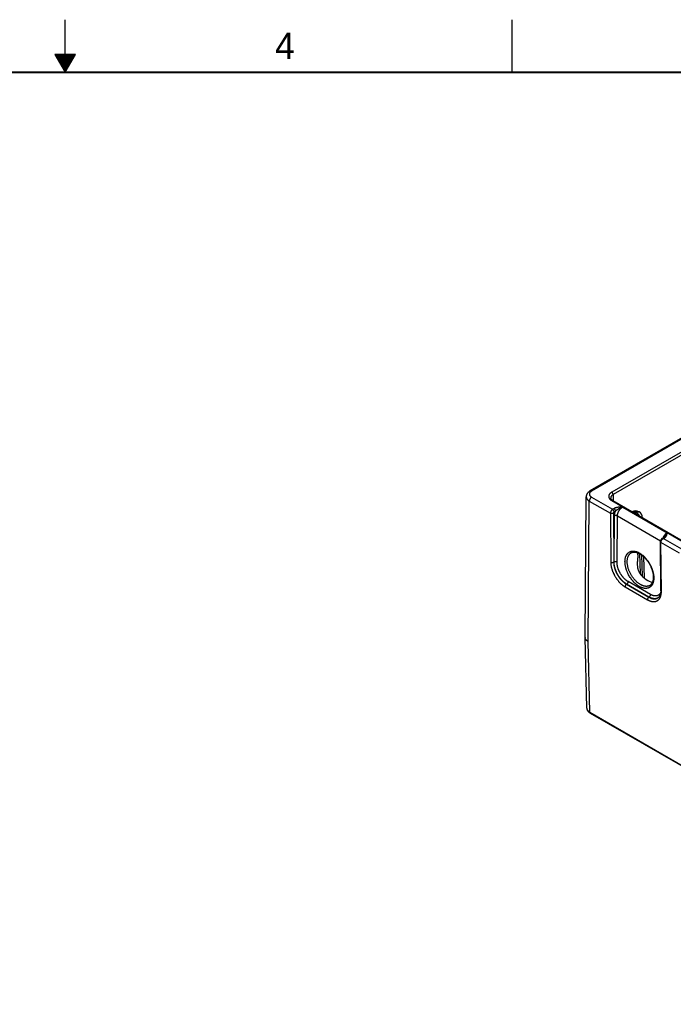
# Model space of a CAD drawing. Header units: inches. Extents: x 0 to 34, y 0 to 22.
# Tile 41 of 78: x 16.6 to 22.8, y 12.6 to 22. Entities that reach past the tile are written whole.
import ezdxf

# ---------------------------------------------------------------- set-up
doc = ezdxf.new("R2010")
doc.units = ezdxf.units.IN
doc.header["$LTSCALE"] = 1.87
doc.header["$MEASUREMENT"] = 0
doc.layers.get('0').update_dxf_attribs({"linetype": 'CONTINUOUS'})
doc.styles.add('TEXTSTYLE_2', font='txt')

msp = doc.modelspace()

# ---------------------------------------------------------------- linework, layer by layer
at = {"color": 2, "linetype": 'CONTINUOUS'}
for p, q in [((17, 21.5), (17, 22)), ((21.25, 22), (21.25, 21.5)), ((16.902, 21.6697), (17, 21.5)), ((17.098, 21.6697), (16.902, 21.6697)), ((16.9076, 21.66), (17.0924, 21.66)), ((16.9134, 21.65), (17.0866, 21.65)), ((16.9192, 21.64), (17.0808, 21.64)), ((17, 21.5), (17.098, 21.6697)), ((16.925, 21.63), (17.0751, 21.63)), ((16.9307, 21.62), (17.0693, 21.62)), ((16.9365, 21.61), (17.0635, 21.61)), ((16.9423, 21.6), (17.0578, 21.6)), ((16.9481, 21.59), (17.052, 21.59)), ((16.9538, 21.58), (17.0462, 21.58)), ((16.9596, 21.57), (17.0404, 21.57)), ((16.9654, 21.56), (17.0347, 21.56)), ((16.9712, 21.55), (17.0289, 21.55)), ((16.9769, 21.54), (17.0231, 21.54)), ((16.9827, 21.53), (17.0173, 21.53)), ((16.9885, 21.52), (17.0116, 21.52)), ((16.9942, 21.51), (17.0058, 21.51))]:
    msp.add_line(p, q, dxfattribs=at)
at = {"color": 7, "linetype": 'CONTINUOUS'}
for p, q in [((24.304, 18.8518), (21.9928, 17.5173)), ((24.319, 18.8503), (22.0078, 17.5159)), ((24.3369, 18.7395), (22.1997, 17.5055)), ((24.3503, 18.7165), (22.2132, 17.4825)), ((21.9471, 16.1257), (21.9573, 17.4632)), ((21.9764, 16.0844), (21.9866, 17.4217)), ((21.9866, 17.4217), (22.1871, 17.306)), ((22.0079, 17.4587), (22.2085, 17.3428)), ((22.1997, 17.4263), (24.795, 15.9279)), ((22.2093, 17.4273), (24.8045, 15.9288)), ((22.2132, 17.4825), (22.215, 17.424)), ((22.2227, 17.3508), (22.2085, 17.3428)), ((22.2366, 17.3261), (22.2224, 17.3182)), ((22.3043, 17.3642), (22.7267, 17.1203)), ((22.1871, 17.306), (22.1907, 16.8382)), ((22.2152, 17.306), (22.2188, 16.8382)), ((22.2223, 16.8403), (22.2257, 17.2799)), ((22.2503, 16.84), (22.2537, 17.2796)), ((22.2537, 17.2796), (22.6635, 17.043)), ((22.397, 17.3197), (22.3963, 17.3193)), ((22.427, 17.3167), (22.4138, 17.3091)), ((22.4178, 17.3069), (22.4309, 17.3145)), ((22.4309, 17.3145), (22.427, 17.3167)), ((22.4609, 17.3174), (22.457, 17.3197)), ((22.4909, 17.2673), (22.491, 17.2646)), ((22.6795, 17.0658), (22.6932, 17.074)), ((22.6897, 17.065), (22.7035, 17.0732)), ((22.8661, 16.9632), (22.6897, 17.065)), ((22.6663, 16.5684), (22.6628, 17.0361)), ((22.6721, 16.5603), (22.6686, 17.0279)), ((22.8447, 16.9263), (22.6686, 17.0279)), ((22.4636, 16.9219), (22.4693, 16.7313)), ((22.4834, 16.9093), (22.4895, 16.7074)), ((22.5022, 16.894), (22.5084, 16.6892)), ((22.2188, 16.8382), (22.2223, 16.8403)), ((22.3263, 16.6063), (22.539, 16.4834)), ((22.3402, 16.6307), (22.3415, 16.6315)), ((22.3402, 16.6307), (22.5528, 16.5079)), ((22.5542, 16.5088), (22.3415, 16.6315)), ((22.5681, 16.533), (22.3554, 16.6558)), ((22.5631, 16.6192), (22.5631, 16.6192)), ((22.5528, 16.5079), (22.5542, 16.5088)), ((22.6389, 16.5001), (22.6389, 16.5001)), ((21.9623, 15.452), (21.9471, 16.1247)), ((21.9916, 15.412), (21.9764, 16.0844)), ((21.9623, 15.452), (21.9623, 15.4519)), ((21.9916, 15.412), (26.79, 12.6415)), ((21.9947, 15.4053), (26.7931, 12.6348))]:
    msp.add_line(p, q, dxfattribs=at)
at = {"color": 7, "linetype": 'CONTINUOUS', "const_width": 0.02}
msp.add_lwpolyline([(33.5, 21.5), (0.5, 21.5)], dxfattribs=at)
at = {"color": 7, "linetype": 'CONTINUOUS'}
for points in [[(21.9928, 17.5173), (21.9898, 17.5155), (21.9867, 17.5134), (21.9837, 17.5113), (21.9808, 17.509), (21.9782, 17.5067), (21.9757, 17.5044), (21.9733, 17.5019), (21.9711, 17.4994), (21.9691, 17.4969), (21.9673, 17.4943), (21.9656, 17.4917), (21.9641, 17.4891), (21.9628, 17.4864), (21.9616, 17.4837), (21.9605, 17.481), (21.9596, 17.4783), (21.9589, 17.4755), (21.9583, 17.4728), (21.9578, 17.47), (21.9575, 17.4673), (21.9574, 17.4645), (21.9573, 17.4632)], [(22.2093, 17.4273), (22.2074, 17.4284), (22.2055, 17.4296), (22.2037, 17.4309), (22.202, 17.4321), (22.2004, 17.4334), (22.199, 17.4347), (22.1976, 17.436), (22.1964, 17.4372), (22.1953, 17.4385), (22.1943, 17.4398), (22.1935, 17.4411), (22.1927, 17.4424), (22.192, 17.4436), (22.1914, 17.4449), (22.191, 17.4462), (22.1907, 17.4475), (22.1904, 17.4488), (22.1904, 17.45)], [(22.6795, 17.0658), (22.6783, 17.065), (22.6769, 17.0641), (22.6756, 17.063), (22.6743, 17.0619), (22.673, 17.0607), (22.6719, 17.0594), (22.6707, 17.0581), (22.6697, 17.0567), (22.6687, 17.0553), (22.6678, 17.0538), (22.667, 17.0523), (22.6662, 17.0508), (22.6655, 17.0492), (22.6649, 17.0476), (22.6643, 17.046), (22.6638, 17.0443), (22.6634, 17.0426), (22.6631, 17.0409), (22.6629, 17.0392), (22.6628, 17.0375), (22.6628, 17.0361)], [(22.702, 17.0824), (22.7016, 17.0819), (22.7009, 17.0809), (22.7002, 17.0799), (22.6993, 17.0789), (22.6984, 17.078), (22.6974, 17.0771), (22.6964, 17.0762), (22.6953, 17.0754), (22.6942, 17.0746), (22.6932, 17.074)], [(22.3861, 16.9297), (22.3884, 16.9309), (22.3916, 16.9323), (22.3948, 16.9335), (22.3981, 16.9344), (22.4015, 16.9352), (22.405, 16.9358), (22.4085, 16.9362), (22.4121, 16.9363), (22.4157, 16.9363), (22.4194, 16.9361), (22.4232, 16.9357), (22.427, 16.9352), (22.4308, 16.9344), (22.4347, 16.9335), (22.4387, 16.9324), (22.4427, 16.9311), (22.4468, 16.9297), (22.4508, 16.928), (22.455, 16.9262), (22.4591, 16.9242), (22.4633, 16.922), (22.4674, 16.9198)], [(22.4674, 16.9198), (22.4715, 16.9173), (22.4759, 16.9145), (22.4802, 16.9116), (22.4846, 16.9085), (22.4889, 16.9052), (22.4932, 16.9017), (22.4975, 16.8981), (22.5018, 16.8943), (22.5061, 16.8904), (22.5103, 16.8863), (22.5145, 16.882), (22.5186, 16.8776), (22.5227, 16.8731), (22.5267, 16.8684), (22.5306, 16.8637), (22.5345, 16.8588), (22.5383, 16.8537), (22.542, 16.8486), (22.5456, 16.8434), (22.5491, 16.8381), (22.5525, 16.8327), (22.5558, 16.8272), (22.559, 16.8217), (22.5621, 16.8161), (22.5651, 16.8104), (22.568, 16.8047), (22.5707, 16.7989), (22.5733, 16.7932), (22.5758, 16.7873), (22.5781, 16.7815), (22.5803, 16.7757), (22.5824, 16.7698), (22.5843, 16.764), (22.586, 16.7582), (22.5877, 16.7524), (22.5892, 16.7467), (22.5905, 16.741), (22.5917, 16.7353), (22.5927, 16.7297), (22.5936, 16.7242), (22.5943, 16.7187), (22.5948, 16.7133), (22.5953, 16.708), (22.5955, 16.7028), (22.5956, 16.6976), (22.5956, 16.6926), (22.5954, 16.6877), (22.5951, 16.6829), (22.5946, 16.6782), (22.594, 16.6737), (22.5933, 16.6693), (22.5924, 16.665), (22.5913, 16.6609), (22.5902, 16.6569), (22.5889, 16.653), (22.5874, 16.6493), (22.5859, 16.6457), (22.5841, 16.6423), (22.5823, 16.639), (22.5803, 16.6359), (22.5782, 16.633), (22.5759, 16.6302), (22.5735, 16.6275), (22.5709, 16.625), (22.5682, 16.6228), (22.5654, 16.6207), (22.5631, 16.6192)], [(22.6663, 16.5684), (22.6662, 16.564), (22.6661, 16.5595), (22.6658, 16.5551), (22.6653, 16.5509), (22.6648, 16.5467), (22.6641, 16.5428), (22.6633, 16.5389), (22.6623, 16.5352), (22.6613, 16.5316), (22.6601, 16.5282), (22.6588, 16.5249), (22.6574, 16.5217), (22.6558, 16.5187), (22.6542, 16.5158), (22.6524, 16.5131), (22.6504, 16.5105), (22.6483, 16.508), (22.6461, 16.5057), (22.6437, 16.5036), (22.6411, 16.5016), (22.6389, 16.5001)], [(21.9623, 15.452), (21.9624, 15.4501), (21.9626, 15.4476), (21.963, 15.445), (21.9636, 15.4424), (21.9643, 15.4398), (21.9652, 15.4373), (21.9662, 15.4347), (21.9674, 15.4322), (21.9688, 15.4297), (21.9704, 15.4272), (21.9721, 15.4247), (21.974, 15.4223), (21.9761, 15.4199), (21.9783, 15.4176), (21.9807, 15.4153), (21.9832, 15.4132), (21.9859, 15.411), (21.9888, 15.409), (21.9917, 15.407), (21.9947, 15.4053)]]:
    msp.add_lwpolyline(points, dxfattribs=at)
for centre, radius, start, end in [((22.427, 17.2677), 0.06, 59.99835, 120.0016), ((22.4309, 17.2655), 0.06, 1.73192, 59.9984), ((22.4708, 17.2667), 0.0201, 354.34594, 1.7241), ((22.6108, 16.5504), 0.0575, 299.19945, 300.4401), ((21.981, 16.1255), 0.0339, 179.56119, 181.29333)]:
    msp.add_arc(centre, radius, start, end, dxfattribs=at)
msp.add_ellipse((22.5369, 16.8105), major_axis=(-0.0909, 0.1521), ratio=0.567168, start_param=1.74117, end_param=2.748436, dxfattribs=at)
for points, knots in [([(22.0078, 17.5159), (22.007, 17.5154), (22.0055, 17.5144), (22.0032, 17.5129), (22.0011, 17.5114), (21.9991, 17.5098), (21.9973, 17.5081), (21.9951, 17.5058), (21.9926, 17.5029), (21.9907, 17.4997), (21.9894, 17.4971), (21.9887, 17.4952), (21.9881, 17.4932), (21.9877, 17.4912), (21.9874, 17.4893), (21.9873, 17.4873), (21.9874, 17.4853), (21.9877, 17.4833), (21.9881, 17.4813), (21.9887, 17.4794), (21.9894, 17.4774), (21.9903, 17.4755), (21.9914, 17.4736), (21.9927, 17.4718), (21.9941, 17.4699), (21.9956, 17.4682), (21.9973, 17.4664), (21.9991, 17.4648), (22.0011, 17.4631), (22.0032, 17.4616), (22.0055, 17.4601), (22.0071, 17.4591), (22.0079, 17.4587)], [0, 0, 0, 0, 0.037614, 0.074282, 0.109985, 0.144719, 0.178492, 0.211322, 0.27425, 0.333898, 0.362684, 0.390882, 0.418591, 0.445926, 0.473006, 0.499956, 0.526908, 0.553988, 0.581324, 0.609035, 0.637233, 0.666022, 0.695489, 0.725711, 0.756754, 0.788672, 0.821504, 0.855278, 0.890012, 0.925716, 0.962385, 1, 1, 1, 1]), ([(22.0078, 17.5159), (22.0072, 17.5162), (22.0058, 17.5169), (22.0038, 17.5178), (22.0017, 17.5184), (21.9998, 17.5187), (21.9982, 17.5188), (21.9969, 17.5187), (21.9961, 17.5185), (21.9952, 17.5183), (21.9944, 17.5181), (21.9936, 17.5177), (21.9931, 17.5175), (21.9928, 17.5173)], [0, 0, 0, 0, 0.148569, 0.289427, 0.422615, 0.548501, 0.667827, 0.72541, 0.781814, 0.837244, 0.891923, 0.946091, 1, 1, 1, 1]), ([(21.9573, 17.4632), (21.9573, 17.4622), (21.9574, 17.4603), (21.9578, 17.4574), (21.9583, 17.4546), (21.9592, 17.4517), (21.9602, 17.4489), (21.9615, 17.4461), (21.9631, 17.4434), (21.9649, 17.4407), (21.9669, 17.4381), (21.9691, 17.4355), (21.9715, 17.433), (21.9741, 17.4306), (21.977, 17.4282), (21.9811, 17.4251), (21.9844, 17.423), (21.9866, 17.4217)], [0, 0, 0, 0, 0.054057, 0.108353, 0.16314, 0.218657, 0.275127, 0.332752, 0.391712, 0.452163, 0.514235, 0.578033, 0.643637, 0.711107, 0.780476, 0.85176, 1, 1, 1, 1]), ([(22.0079, 17.4587), (22.0071, 17.4583), (22.0057, 17.4574), (22.0036, 17.4558), (22.0016, 17.454), (21.9997, 17.4521), (21.9978, 17.45), (21.996, 17.4477), (21.9943, 17.4453), (21.9928, 17.4427), (21.9914, 17.4401), (21.9901, 17.4375), (21.9891, 17.4348), (21.9882, 17.4321), (21.9875, 17.4294), (21.987, 17.4268), (21.9867, 17.4242), (21.9866, 17.4225), (21.9866, 17.4217)], [0, 0, 0, 0, 0.055887, 0.11429, 0.174967, 0.237618, 0.301896, 0.367419, 0.43378, 0.500554, 0.567308, 0.633611, 0.699039, 0.763187, 0.825675, 0.886161, 0.944348, 1, 1, 1, 1]), ([(22.1997, 17.5055), (22.1986, 17.5049), (22.1965, 17.5036), (22.1924, 17.5008), (22.1886, 17.4979), (22.1851, 17.4947), (22.1828, 17.4924), (22.1806, 17.4899), (22.1787, 17.4874), (22.177, 17.4848), (22.1755, 17.4822), (22.1742, 17.4796), (22.1732, 17.4769), (22.1723, 17.4742), (22.1718, 17.4714), (22.1714, 17.4687), (22.1713, 17.4659), (22.1714, 17.4632), (22.1718, 17.4604), (22.1723, 17.4577), (22.1732, 17.455), (22.1742, 17.4523), (22.1755, 17.4496), (22.177, 17.447), (22.1787, 17.4444), (22.1806, 17.4419), (22.1835, 17.4386), (22.1868, 17.4355), (22.1904, 17.4325), (22.1934, 17.4303), (22.1965, 17.4283), (22.1986, 17.427), (22.1997, 17.4263)], [0, 0, 0, 0, 0.037618, 0.074283, 0.144694, 0.178468, 0.211299, 0.243216, 0.27426, 0.304481, 0.333946, 0.362732, 0.390929, 0.418639, 0.445973, 0.473052, 0.500002, 0.526952, 0.554031, 0.581365, 0.609075, 0.637272, 0.666058, 0.695523, 0.725744, 0.756788, 0.788705, 0.855284, 0.890017, 0.925717, 0.962382, 1, 1, 1, 1]), ([(22.2132, 17.4825), (22.2123, 17.482), (22.2105, 17.4809), (22.2079, 17.4792), (22.2055, 17.4774), (22.2026, 17.475), (22.1999, 17.4724), (22.1976, 17.4697), (22.196, 17.4676), (22.1946, 17.4655), (22.1934, 17.4634), (22.1924, 17.4612), (22.1916, 17.459), (22.191, 17.4568), (22.1906, 17.4545), (22.1903, 17.4522), (22.1903, 17.4507), (22.1904, 17.45)], [0, 0, 0, 0, 0.075422, 0.148882, 0.22036, 0.289851, 0.422918, 0.486653, 0.548617, 0.608924, 0.66772, 0.725176, 0.781487, 0.836876, 0.891584, 0.945869, 1, 1, 1, 1]), ([(22.2132, 17.4825), (22.2132, 17.483), (22.2131, 17.4841), (22.2129, 17.4857), (22.2126, 17.4873), (22.2121, 17.489), (22.2115, 17.4907), (22.2109, 17.4924), (22.2101, 17.494), (22.2092, 17.4956), (22.2082, 17.4972), (22.2072, 17.4987), (22.206, 17.5001), (22.2049, 17.5014), (22.2036, 17.5026), (22.2024, 17.5037), (22.2011, 17.5047), (22.2002, 17.5053), (22.1997, 17.5055)], [0, 0, 0, 0, 0.056204, 0.114845, 0.175678, 0.238408, 0.302694, 0.368167, 0.43443, 0.501074, 0.56768, 0.633831, 0.69912, 0.763155, 0.825569, 0.886031, 0.944252, 1, 1, 1, 1]), ([(22.2093, 17.4273), (22.2091, 17.4273), (22.2088, 17.4275), (22.2083, 17.4277), (22.2078, 17.4279), (22.207, 17.4281), (22.2061, 17.4282), (22.2049, 17.4281), (22.2036, 17.4279), (22.2023, 17.4275), (22.201, 17.427), (22.2002, 17.4266), (22.1997, 17.4263)], [0, 0, 0, 0, 0.053914, 0.108086, 0.162769, 0.218204, 0.332118, 0.451454, 0.57735, 0.710549, 0.851419, 1, 1, 1, 1]), ([(22.2085, 17.3428), (22.2077, 17.3424), (22.2063, 17.3415), (22.2042, 17.34), (22.2022, 17.3382), (22.2002, 17.3363), (22.1983, 17.3342), (22.1965, 17.3319), (22.1948, 17.3295), (22.1933, 17.327), (22.1919, 17.3244), (22.1906, 17.3217), (22.1896, 17.319), (22.1887, 17.3163), (22.188, 17.3137), (22.1875, 17.311), (22.1872, 17.3089), (22.1871, 17.3072), (22.1871, 17.3064), (22.1871, 17.306)], [0, 0, 0, 0, 0.056009, 0.114509, 0.175259, 0.237959, 0.302265, 0.367797, 0.434149, 0.5009, 0.567618, 0.633876, 0.699252, 0.763345, 0.825779, 0.886216, 0.944363, 0.972509, 1, 1, 1, 1]), ([(22.2224, 17.3182), (22.2224, 17.3188), (22.2223, 17.3199), (22.2221, 17.3216), (22.2218, 17.3233), (22.2213, 17.3251), (22.2207, 17.3269), (22.22, 17.3287), (22.2192, 17.3305), (22.2183, 17.3322), (22.2173, 17.3339), (22.2162, 17.3355), (22.215, 17.337), (22.2138, 17.3384), (22.2125, 17.3397), (22.2112, 17.3409), (22.2099, 17.342), (22.2089, 17.3426), (22.2085, 17.3428)], [0, 0, 0, 0, 0.055931, 0.1144, 0.175156, 0.237889, 0.302248, 0.367845, 0.434267, 0.501087, 0.56787, 0.634179, 0.69959, 0.763693, 0.826107, 0.886487, 0.944531, 1, 1, 1, 1]), ([(22.3043, 17.3642), (22.3025, 17.3641), (22.2989, 17.3641), (22.2935, 17.3639), (22.288, 17.3638), (22.2826, 17.3635), (22.2772, 17.3632), (22.2718, 17.3629), (22.2665, 17.3624), (22.262, 17.3619), (22.2585, 17.3614), (22.2559, 17.361), (22.2532, 17.3606), (22.2507, 17.3601), (22.2481, 17.3596), (22.2447, 17.3589), (22.2406, 17.3578), (22.2358, 17.3564), (22.2319, 17.355), (22.2289, 17.3538), (22.2268, 17.3529), (22.2247, 17.3519), (22.2233, 17.3511), (22.2227, 17.3508)], [0, 0, 0, 0, 0.065012, 0.130014, 0.194993, 0.259926, 0.32478, 0.389504, 0.454027, 0.518257, 0.550226, 0.582073, 0.613778, 0.645318, 0.67667, 0.707808, 0.769315, 0.829584, 0.888328, 0.917035, 0.945243, 0.972911, 1, 1, 1, 1]), ([(22.2366, 17.3261), (22.2366, 17.3267), (22.2365, 17.3278), (22.2363, 17.3295), (22.236, 17.3313), (22.2355, 17.333), (22.2349, 17.3348), (22.2342, 17.3366), (22.2334, 17.3384), (22.2325, 17.3401), (22.2315, 17.3418), (22.2304, 17.3434), (22.2292, 17.3449), (22.228, 17.3464), (22.2267, 17.3477), (22.2254, 17.3488), (22.2241, 17.3499), (22.2231, 17.3505), (22.2227, 17.3508)], [0, 0, 0, 0, 0.055931, 0.1144, 0.175155, 0.237889, 0.302248, 0.367844, 0.434267, 0.501087, 0.56787, 0.634179, 0.69959, 0.763693, 0.826107, 0.886487, 0.944531, 1, 1, 1, 1]), ([(22.2257, 17.2799), (22.2257, 17.2817), (22.2258, 17.2854), (22.2264, 17.291), (22.2273, 17.2967), (22.2285, 17.3025), (22.23, 17.3084), (22.2316, 17.3133), (22.233, 17.3173), (22.2341, 17.3202), (22.2353, 17.3232), (22.2361, 17.3252), (22.2366, 17.3261)], [0, 0, 0, 0, 0.113799, 0.231376, 0.3525, 0.476886, 0.604208, 0.7341, 0.799891, 0.866174, 0.932896, 1, 1, 1, 1]), ([(22.3043, 17.3642), (22.3013, 17.3633), (22.2967, 17.3618), (22.2907, 17.3596), (22.2863, 17.3577), (22.2818, 17.3557), (22.2774, 17.3536), (22.273, 17.3513), (22.2687, 17.3489), (22.2644, 17.3464), (22.2601, 17.3438), (22.2559, 17.3411), (22.2525, 17.3388), (22.2498, 17.3369), (22.2471, 17.335), (22.2445, 17.333), (22.242, 17.3309), (22.2401, 17.3294), (22.2383, 17.3278), (22.2371, 17.3267), (22.2366, 17.3261)], [0, 0, 0, 0, 0.121355, 0.182864, 0.244854, 0.307266, 0.370038, 0.433101, 0.496388, 0.55983, 0.623357, 0.686893, 0.750351, 0.782016, 0.813612, 0.876499, 0.907729, 0.938758, 0.969537, 1, 1, 1, 1]), ([(22.2537, 17.2796), (22.2537, 17.2815), (22.2539, 17.2854), (22.2547, 17.2913), (22.2559, 17.2974), (22.2576, 17.3036), (22.2598, 17.3098), (22.2623, 17.316), (22.2653, 17.322), (22.2686, 17.328), (22.2723, 17.3337), (22.2763, 17.3392), (22.2805, 17.3444), (22.285, 17.3493), (22.2896, 17.3537), (22.2944, 17.3577), (22.2993, 17.3612), (22.3026, 17.3633), (22.3043, 17.3642)], [0, 0, 0, 0, 0.055899, 0.114223, 0.174747, 0.237188, 0.301221, 0.366485, 0.432594, 0.499145, 0.565724, 0.631921, 0.697331, 0.761564, 0.824255, 0.885075, 0.943735, 1, 1, 1, 1]), ([(22.2152, 17.306), (22.2147, 17.3057), (22.2137, 17.3052), (22.2121, 17.3045), (22.2104, 17.3039), (22.2087, 17.3035), (22.2068, 17.3031), (22.2049, 17.3028), (22.203, 17.3027), (22.2011, 17.3026), (22.1992, 17.3027), (22.1972, 17.3028), (22.1954, 17.3031), (22.1935, 17.3035), (22.1918, 17.3039), (22.1901, 17.3045), (22.1886, 17.3052), (22.1876, 17.3057), (22.1871, 17.306)], [0, 0, 0, 0, 0.056387, 0.115175, 0.17612, 0.238927, 0.30326, 0.36875, 0.435005, 0.501617, 0.568173, 0.634259, 0.699472, 0.763426, 0.825759, 0.886144, 0.9443, 1, 1, 1, 1]), ([(22.2224, 17.3182), (22.2222, 17.3181), (22.222, 17.318), (22.2216, 17.3178), (22.2213, 17.3175), (22.2208, 17.3172), (22.2202, 17.3167), (22.2196, 17.316), (22.2189, 17.3153), (22.2183, 17.3146), (22.2178, 17.3138), (22.2172, 17.313), (22.2168, 17.3121), (22.2163, 17.3112), (22.216, 17.3103), (22.2156, 17.3091), (22.2153, 17.308), (22.2152, 17.3068), (22.2152, 17.3062), (22.2152, 17.306)], [0, 0, 0, 0, 0.027817, 0.056271, 0.085332, 0.114981, 0.175884, 0.238692, 0.303065, 0.368623, 0.434964, 0.501675, 0.568329, 0.634502, 0.699779, 0.763767, 0.886366, 0.944432, 1, 1, 1, 1]), ([(22.2537, 17.2796), (22.2532, 17.2799), (22.2522, 17.2804), (22.2507, 17.281), (22.249, 17.2816), (22.2473, 17.2821), (22.2455, 17.2825), (22.2436, 17.2828), (22.2417, 17.283), (22.2397, 17.283), (22.2378, 17.283), (22.2359, 17.2829), (22.234, 17.2826), (22.2322, 17.2823), (22.2304, 17.2818), (22.2287, 17.2813), (22.2271, 17.2806), (22.2261, 17.2801), (22.2257, 17.2799)], [0, 0, 0, 0, 0.055795, 0.11408, 0.174617, 0.237111, 0.301226, 0.366589, 0.432804, 0.49946, 0.566134, 0.632405, 0.697861, 0.762102, 0.824755, 0.885479, 0.943975, 1, 1, 1, 1]), ([(22.427, 17.3167), (22.4256, 17.3175), (22.4236, 17.3186), (22.4208, 17.3198), (22.4181, 17.3208), (22.4154, 17.3216), (22.4127, 17.3221), (22.4108, 17.3224), (22.4089, 17.3225), (22.407, 17.3225), (22.4052, 17.3224), (22.4034, 17.3221), (22.4017, 17.3217), (22.4001, 17.3212), (22.3985, 17.3205), (22.3975, 17.32), (22.397, 17.3197)], [0, 0, 0, 0, 0.148542, 0.219948, 0.28942, 0.422584, 0.486421, 0.548509, 0.608954, 0.667885, 0.725458, 0.781853, 0.837273, 0.891942, 0.9461, 1, 1, 1, 1]), ([(22.427, 17.3167), (22.4283, 17.3175), (22.4304, 17.3186), (22.4332, 17.3198), (22.4359, 17.3208), (22.4386, 17.3216), (22.4413, 17.3221), (22.4432, 17.3224), (22.4451, 17.3225), (22.447, 17.3225), (22.4488, 17.3224), (22.4506, 17.3221), (22.4523, 17.3217), (22.4539, 17.3212), (22.4555, 17.3205), (22.4565, 17.32), (22.457, 17.3197)], [0, 0, 0, 0, 0.148542, 0.219948, 0.28942, 0.422584, 0.486421, 0.548509, 0.608954, 0.667885, 0.725458, 0.781853, 0.837273, 0.891942, 0.9461, 1, 1, 1, 1]), ([(22.4309, 17.3145), (22.4323, 17.3152), (22.4343, 17.3163), (22.4371, 17.3175), (22.4398, 17.3185), (22.4425, 17.3193), (22.4452, 17.3199), (22.4471, 17.3201), (22.4491, 17.3202), (22.4509, 17.3202), (22.4527, 17.3201), (22.4545, 17.3198), (22.4562, 17.3194), (22.4578, 17.3189), (22.4594, 17.3182), (22.4604, 17.3177), (22.4609, 17.3174)], [0, 0, 0, 0, 0.148542, 0.219948, 0.28942, 0.422584, 0.486421, 0.548509, 0.608954, 0.667885, 0.725458, 0.781853, 0.837273, 0.891942, 0.9461, 1, 1, 1, 1]), ([(22.4309, 17.3145), (22.4324, 17.3136), (22.4353, 17.3117), (22.4395, 17.3085), (22.4437, 17.3049), (22.4477, 17.3009), (22.4516, 17.2965), (22.4552, 17.2917), (22.4586, 17.2868), (22.4606, 17.2833), (22.4616, 17.2815)], [0, 0, 0, 0, 0.111529, 0.228192, 0.349474, 0.474739, 0.603255, 0.734216, 0.866762, 1, 1, 1, 1]), ([(22.6686, 17.0279), (22.6686, 17.0288), (22.6687, 17.0304), (22.669, 17.033), (22.6695, 17.0356), (22.6702, 17.0383), (22.6711, 17.041), (22.6721, 17.0437), (22.6733, 17.0464), (22.6747, 17.049), (22.6763, 17.0515), (22.6779, 17.0539), (22.6797, 17.0562), (22.6816, 17.0583), (22.6835, 17.0603), (22.6856, 17.0621), (22.6873, 17.0634), (22.6887, 17.0643), (22.6894, 17.0648), (22.6897, 17.065)], [0, 0, 0, 0, 0.05568, 0.113908, 0.174443, 0.236983, 0.301183, 0.366661, 0.433007, 0.499794, 0.566589, 0.632955, 0.698467, 0.762714, 0.825313, 0.885917, 0.944223, 0.972442, 1, 1, 1, 1]), ([(22.6795, 17.0658), (22.6796, 17.0659), (22.68, 17.0661), (22.6805, 17.0663), (22.6811, 17.0665), (22.6819, 17.0667), (22.6829, 17.0668), (22.6842, 17.0668), (22.6855, 17.0666), (22.6869, 17.0662), (22.6883, 17.0657), (22.6893, 17.0652), (22.6897, 17.065)], [0, 0, 0, 0, 0.054125, 0.108503, 0.163379, 0.218988, 0.333176, 0.452652, 0.57853, 0.711532, 0.852012, 1, 1, 1, 1]), ([(22.7267, 17.1203), (22.7257, 17.1197), (22.7236, 17.1184), (22.7206, 17.1162), (22.7177, 17.1139), (22.7147, 17.1114), (22.7118, 17.1086), (22.709, 17.1057), (22.7062, 17.1027), (22.7036, 17.0994), (22.701, 17.0961), (22.6985, 17.0926), (22.6961, 17.089), (22.6938, 17.0853), (22.6917, 17.0815), (22.689, 17.0764), (22.6872, 17.0724), (22.6861, 17.0698)], [0, 0, 0, 0, 0.054242, 0.110156, 0.167661, 0.226657, 0.287033, 0.348662, 0.411405, 0.475117, 0.539641, 0.604817, 0.670478, 0.736452, 0.802568, 0.86865, 1, 1, 1, 1]), ([(22.6932, 17.074), (22.6934, 17.0741), (22.6937, 17.0743), (22.6942, 17.0745), (22.6948, 17.0747), (22.6956, 17.0749), (22.6966, 17.0751), (22.6979, 17.075), (22.6993, 17.0748), (22.7007, 17.0745), (22.7021, 17.0739), (22.703, 17.0734), (22.7035, 17.0732)], [0, 0, 0, 0, 0.054126, 0.108504, 0.16338, 0.218989, 0.333176, 0.452651, 0.578528, 0.71153, 0.85201, 1, 1, 1, 1]), ([(22.702, 17.0824), (22.7025, 17.0833), (22.7036, 17.0851), (22.7056, 17.0886), (22.7082, 17.093), (22.7107, 17.0973), (22.7127, 17.1007), (22.7143, 17.1031), (22.7158, 17.1055), (22.7173, 17.1078), (22.7189, 17.1101), (22.7209, 17.113), (22.7235, 17.1164), (22.7256, 17.119), (22.7267, 17.1203)], [0, 0, 0, 0, 0.068782, 0.13702, 0.271646, 0.403414, 0.468048, 0.531756, 0.59447, 0.656116, 0.716623, 0.775924, 0.890688, 1, 1, 1, 1]), ([(22.7035, 17.0732), (22.7041, 17.0735), (22.7053, 17.0743), (22.7076, 17.0759), (22.7103, 17.078), (22.7131, 17.0806), (22.7156, 17.0834), (22.7178, 17.0863), (22.7197, 17.0893), (22.7212, 17.0923), (22.7225, 17.0953), (22.7235, 17.0984), (22.7244, 17.1015), (22.725, 17.1046), (22.7255, 17.1078), (22.7259, 17.1109), (22.7262, 17.1135), (22.7264, 17.1156), (22.7265, 17.1177), (22.7266, 17.1193), (22.7267, 17.1203)], [0, 0, 0, 0, 0.039358, 0.077779, 0.151911, 0.222696, 0.290486, 0.35569, 0.418732, 0.480025, 0.539956, 0.598864, 0.657035, 0.714696, 0.772024, 0.829146, 0.886148, 0.914623, 0.943088, 1, 1, 1, 1]), ([(22.6628, 17.0361), (22.6628, 17.0359), (22.6628, 17.0355), (22.6629, 17.035), (22.663, 17.0344), (22.6632, 17.0336), (22.6636, 17.0327), (22.6643, 17.0316), (22.6652, 17.0306), (22.6662, 17.0296), (22.6673, 17.0287), (22.6682, 17.0282), (22.6686, 17.0279)], [0, 0, 0, 0, 0.054155, 0.10856, 0.163459, 0.219086, 0.333291, 0.452755, 0.578598, 0.711557, 0.852005, 1, 1, 1, 1]), ([(22.4619, 16.6091), (22.4596, 16.6104), (22.4551, 16.6131), (22.4484, 16.6176), (22.4417, 16.6224), (22.4351, 16.6275), (22.4286, 16.633), (22.4221, 16.6388), (22.4157, 16.645), (22.4074, 16.6536), (22.3972, 16.6651), (22.3877, 16.6772), (22.3805, 16.6874), (22.3734, 16.6979), (22.3652, 16.7114), (22.3578, 16.7254), (22.3523, 16.7368), (22.3485, 16.7454), (22.3449, 16.754), (22.3417, 16.7627), (22.3387, 16.7714), (22.336, 16.7801), (22.3337, 16.7888), (22.3316, 16.7974), (22.3299, 16.806), (22.3285, 16.8144), (22.3274, 16.8228), (22.3266, 16.831), (22.3262, 16.839), (22.326, 16.8469), (22.3263, 16.8546), (22.3268, 16.8621), (22.3277, 16.8694), (22.3289, 16.8764), (22.3304, 16.8832), (22.3323, 16.8896), (22.3344, 16.8958), (22.3369, 16.9017), (22.3397, 16.9073), (22.3427, 16.9125), (22.3456, 16.9166), (22.348, 16.9197), (22.3504, 16.9226), (22.3537, 16.9261), (22.3572, 16.9292), (22.3601, 16.9315), (22.3631, 16.9337), (22.367, 16.9362), (22.3711, 16.9383), (22.3745, 16.9398), (22.378, 16.9412), (22.3824, 16.9427), (22.388, 16.944), (22.3937, 16.9449), (22.3996, 16.9453), (22.4056, 16.9454), (22.4118, 16.945), (22.4181, 16.9442), (22.4245, 16.9429), (22.431, 16.9412), (22.4376, 16.9392), (22.4442, 16.9367), (22.4509, 16.9338), (22.4576, 16.9305), (22.462, 16.928), (22.4643, 16.9267)], [0, 0, 0, 0, 0.01604, 0.032455, 0.049231, 0.066353, 0.083803, 0.10156, 0.119603, 0.137908, 0.175195, 0.213211, 0.232423, 0.251729, 0.290501, 0.329283, 0.348603, 0.367834, 0.386945, 0.405908, 0.424692, 0.443272, 0.461621, 0.479711, 0.49752, 0.515026, 0.532208, 0.549047, 0.565527, 0.581634, 0.597357, 0.612689, 0.627624, 0.642162, 0.656304, 0.670058, 0.683437, 0.696454, 0.709132, 0.721498, 0.733583, 0.739532, 0.745425, 0.757062, 0.768541, 0.774238, 0.779913, 0.791226, 0.802533, 0.808203, 0.813892, 0.825348, 0.836953, 0.848753, 0.860791, 0.873105, 0.885725, 0.898681, 0.911993, 0.92568, 0.939753, 0.95422, 0.969084, 0.984346, 1, 1, 1, 1]), ([(22.4723, 16.6272), (22.4691, 16.629), (22.4628, 16.633), (22.4535, 16.6396), (22.4443, 16.6469), (22.4353, 16.6549), (22.4265, 16.6635), (22.418, 16.6728), (22.4098, 16.6826), (22.4019, 16.6929), (22.3944, 16.7036), (22.3873, 16.7147), (22.3807, 16.7262), (22.3746, 16.7379), (22.3691, 16.7498), (22.3641, 16.7618), (22.3597, 16.7739), (22.3559, 16.786), (22.3528, 16.7981), (22.3503, 16.81), (22.3485, 16.8217), (22.3474, 16.8331), (22.347, 16.8442), (22.3473, 16.855), (22.3482, 16.8653), (22.3499, 16.8751), (22.3522, 16.8843), (22.3552, 16.893), (22.3582, 16.8997), (22.361, 16.9047), (22.3632, 16.9083), (22.3656, 16.9117), (22.3681, 16.9148), (22.3708, 16.9178), (22.3736, 16.9206), (22.3765, 16.9232), (22.3796, 16.9256), (22.3828, 16.9278), (22.385, 16.9291), (22.3861, 16.9297)], [0, 0, 0, 0, 0.030632, 0.062318, 0.094992, 0.128574, 0.16297, 0.198076, 0.23378, 0.269962, 0.306495, 0.34325, 0.380095, 0.416896, 0.453521, 0.48984, 0.525724, 0.561052, 0.595708, 0.629586, 0.662586, 0.694625, 0.725631, 0.755551, 0.784347, 0.812006, 0.83854, 0.863986, 0.888413, 0.90028, 0.911932, 0.923389, 0.93467, 0.945797, 0.956793, 0.967685, 0.978498, 0.98926, 1, 1, 1, 1]), ([(22.442, 16.9314), (22.4422, 16.9307), (22.4426, 16.9293), (22.4432, 16.9272), (22.4438, 16.9249), (22.4444, 16.9226), (22.445, 16.9202), (22.4456, 16.9176), (22.4461, 16.9149), (22.4466, 16.9121), (22.4471, 16.909), (22.4474, 16.9059), (22.4476, 16.9025), (22.4477, 16.8991), (22.4477, 16.8954), (22.4476, 16.8917), (22.4474, 16.8878), (22.4472, 16.8839), (22.4468, 16.8799), (22.4464, 16.8758), (22.446, 16.8717), (22.4456, 16.8675), (22.4452, 16.8633), (22.4448, 16.8591), (22.4444, 16.8549), (22.4439, 16.8492), (22.4434, 16.8421), (22.443, 16.8335), (22.4428, 16.825), (22.4429, 16.8192), (22.443, 16.8164)], [0, 0, 0, 0, 0.018359, 0.037471, 0.057384, 0.078155, 0.09985, 0.122545, 0.146323, 0.171272, 0.197472, 0.224982, 0.253824, 0.283971, 0.315343, 0.347811, 0.381225, 0.415423, 0.450259, 0.485603, 0.521347, 0.557407, 0.593715, 0.630218, 0.666875, 0.703654, 0.777477, 0.851539, 0.925737, 1, 1, 1, 1]), ([(22.4643, 16.9267), (22.4665, 16.9254), (22.4711, 16.9227), (22.4778, 16.9182), (22.4844, 16.9134), (22.491, 16.9083), (22.4976, 16.9028), (22.504, 16.8969), (22.5104, 16.8908), (22.5188, 16.8822), (22.5268, 16.8731), (22.5346, 16.8635), (22.5402, 16.856), (22.5457, 16.8484), (22.5527, 16.8379), (22.5593, 16.8271), (22.5654, 16.816), (22.5697, 16.8076), (22.5738, 16.799), (22.5777, 16.7904), (22.5812, 16.7818), (22.5845, 16.7731), (22.5874, 16.7644), (22.5901, 16.7557), (22.5925, 16.747), (22.5945, 16.7384), (22.5963, 16.7298), (22.5977, 16.7214), (22.5988, 16.713), (22.5995, 16.7048), (22.6, 16.6968), (22.6001, 16.6889), (22.5999, 16.6812), (22.5993, 16.6737), (22.5984, 16.6664), (22.5972, 16.6594), (22.5957, 16.6526), (22.5939, 16.6461), (22.5917, 16.64), (22.5892, 16.6341), (22.5865, 16.6285), (22.5834, 16.6233), (22.5806, 16.6192), (22.5782, 16.6161), (22.5757, 16.6132), (22.5724, 16.6097), (22.5689, 16.6066), (22.566, 16.6042), (22.563, 16.6021), (22.5591, 16.5996), (22.5542, 16.597), (22.549, 16.5949), (22.5437, 16.5931), (22.5382, 16.5918), (22.5324, 16.5909), (22.5265, 16.5905), (22.5205, 16.5904), (22.5143, 16.5908), (22.508, 16.5916), (22.5016, 16.5929), (22.4951, 16.5946), (22.4885, 16.5966), (22.4819, 16.5991), (22.4752, 16.602), (22.4685, 16.6053), (22.4641, 16.6078), (22.4619, 16.6091)], [0, 0, 0, 0, 0.01604, 0.032454, 0.049231, 0.066353, 0.083803, 0.10156, 0.119602, 0.137907, 0.175194, 0.194127, 0.213214, 0.232426, 0.251732, 0.290503, 0.30991, 0.329289, 0.348609, 0.36784, 0.386951, 0.405913, 0.424698, 0.443278, 0.461626, 0.479716, 0.497526, 0.515032, 0.532213, 0.549052, 0.565532, 0.581639, 0.597362, 0.612693, 0.627629, 0.642166, 0.656308, 0.670063, 0.683441, 0.696458, 0.709137, 0.721502, 0.733587, 0.739536, 0.745429, 0.757066, 0.768545, 0.774241, 0.779917, 0.791229, 0.802537, 0.813893, 0.825349, 0.836954, 0.848754, 0.860792, 0.873105, 0.885726, 0.898682, 0.911994, 0.92568, 0.939753, 0.95422, 0.969084, 0.984346, 1, 1, 1, 1]), ([(22.2188, 16.8382), (22.2183, 16.838), (22.2173, 16.8374), (22.2157, 16.8368), (22.214, 16.8362), (22.2123, 16.8357), (22.2104, 16.8354), (22.2086, 16.8351), (22.2066, 16.8349), (22.2047, 16.8349), (22.2028, 16.8349), (22.2009, 16.8351), (22.199, 16.8354), (22.1972, 16.8357), (22.1954, 16.8362), (22.1937, 16.8368), (22.1922, 16.8374), (22.1912, 16.838), (22.1907, 16.8382)], [0, 0, 0, 0, 0.056387, 0.115175, 0.17612, 0.238927, 0.30326, 0.36875, 0.435005, 0.501617, 0.568173, 0.634259, 0.699472, 0.763426, 0.825759, 0.886144, 0.9443, 1, 1, 1, 1]), ([(22.1907, 16.8382), (22.1908, 16.8357), (22.1909, 16.8305), (22.1915, 16.8227), (22.1923, 16.8147), (22.1935, 16.8066), (22.195, 16.7983), (22.1968, 16.79), (22.199, 16.7816), (22.2014, 16.7732), (22.2041, 16.7647), (22.2071, 16.7562), (22.2104, 16.7478), (22.2152, 16.7365), (22.2205, 16.7253), (22.2263, 16.7144), (22.2309, 16.7063), (22.2357, 16.6983), (22.2424, 16.6879), (22.2495, 16.6778), (22.257, 16.6681), (22.2627, 16.661), (22.2687, 16.6542), (22.2747, 16.6477), (22.2809, 16.6414), (22.2871, 16.6354), (22.2935, 16.6297), (22.3, 16.6243), (22.3065, 16.6193), (22.313, 16.6146), (22.3196, 16.6102), (22.324, 16.6075), (22.3263, 16.6063)], [0, 0, 0, 0, 0.027501, 0.05566, 0.084455, 0.113857, 0.143835, 0.174352, 0.20537, 0.236846, 0.268737, 0.300996, 0.333575, 0.366423, 0.432715, 0.46606, 0.499463, 0.532871, 0.56623, 0.632578, 0.665467, 0.698096, 0.730413, 0.762371, 0.793922, 0.825022, 0.855629, 0.885703, 0.915207, 0.94411, 0.972382, 1, 1, 1, 1]), ([(22.2188, 16.8382), (22.2188, 16.8336), (22.2192, 16.8266), (22.2202, 16.8171), (22.2212, 16.8099), (22.2226, 16.8025), (22.2242, 16.7951), (22.2261, 16.7876), (22.2283, 16.78), (22.2307, 16.7724), (22.2334, 16.7648), (22.2364, 16.7573), (22.2396, 16.7497), (22.243, 16.7422), (22.2467, 16.7348), (22.2506, 16.7274), (22.2547, 16.7202), (22.259, 16.713), (22.2635, 16.706), (22.2682, 16.6992), (22.273, 16.6925), (22.2781, 16.686), (22.2832, 16.6797), (22.2885, 16.6736), (22.2939, 16.6678), (22.2995, 16.6621), (22.3051, 16.6568), (22.3108, 16.6517), (22.3166, 16.6469), (22.3224, 16.6424), (22.3301, 16.6368), (22.3361, 16.6331), (22.3402, 16.6307)], [0, 0, 0, 0, 0.05566, 0.084457, 0.11386, 0.143836, 0.17435, 0.205364, 0.236835, 0.26872, 0.300972, 0.333544, 0.366384, 0.399443, 0.432668, 0.466005, 0.499402, 0.532803, 0.566156, 0.599406, 0.632501, 0.665388, 0.698015, 0.730332, 0.762292, 0.793846, 0.824952, 0.855566, 0.885649, 0.915166, 0.944084, 1, 1, 1, 1]), ([(22.2503, 16.84), (22.2499, 16.8402), (22.2489, 16.8408), (22.2473, 16.8414), (22.2457, 16.842), (22.2439, 16.8425), (22.2421, 16.8429), (22.2402, 16.8432), (22.2383, 16.8433), (22.2364, 16.8434), (22.2344, 16.8434), (22.2325, 16.8432), (22.2306, 16.843), (22.2288, 16.8426), (22.227, 16.8422), (22.2253, 16.8417), (22.2238, 16.841), (22.2228, 16.8405), (22.2223, 16.8403)], [0, 0, 0, 0, 0.055795, 0.11408, 0.174617, 0.237111, 0.301226, 0.366589, 0.432804, 0.49946, 0.566134, 0.632405, 0.697861, 0.762102, 0.824755, 0.885479, 0.943975, 1, 1, 1, 1]), ([(22.3415, 16.6315), (22.3375, 16.6339), (22.3316, 16.6377), (22.3239, 16.6432), (22.3181, 16.6478), (22.3124, 16.6526), (22.3067, 16.6577), (22.3011, 16.6631), (22.2956, 16.6687), (22.2903, 16.6746), (22.285, 16.6808), (22.2799, 16.6871), (22.275, 16.6936), (22.2702, 16.7004), (22.2656, 16.7072), (22.2611, 16.7143), (22.2569, 16.7215), (22.2529, 16.7288), (22.249, 16.7362), (22.2454, 16.7436), (22.2421, 16.7512), (22.239, 16.7588), (22.2361, 16.7664), (22.2335, 16.774), (22.2311, 16.7817), (22.229, 16.7893), (22.2272, 16.7968), (22.2257, 16.8043), (22.2244, 16.8117), (22.2235, 16.819), (22.2225, 16.8285), (22.2223, 16.8356), (22.2223, 16.8403)], [0, 0, 0, 0, 0.055762, 0.084598, 0.114032, 0.144033, 0.174565, 0.205591, 0.237069, 0.268955, 0.301203, 0.333767, 0.366596, 0.399641, 0.432848, 0.466165, 0.49954, 0.532919, 0.566249, 0.599476, 0.632548, 0.665412, 0.698018, 0.730317, 0.76226, 0.793802, 0.824898, 0.855507, 0.88559, 0.915112, 0.944041, 1, 1, 1, 1]), ([(22.3554, 16.6558), (22.3537, 16.6568), (22.3502, 16.6589), (22.345, 16.6623), (22.3398, 16.6661), (22.3347, 16.6701), (22.3296, 16.6743), (22.3246, 16.6788), (22.3197, 16.6836), (22.3149, 16.6885), (22.3101, 16.6937), (22.3039, 16.701), (22.298, 16.7085), (22.2924, 16.7164), (22.287, 16.7245), (22.2819, 16.7329), (22.2771, 16.7415), (22.2738, 16.748), (22.2706, 16.7546), (22.2676, 16.7613), (22.2649, 16.768), (22.2624, 16.7747), (22.2601, 16.7815), (22.258, 16.7882), (22.2562, 16.7949), (22.2546, 16.8016), (22.2532, 16.8082), (22.2521, 16.8148), (22.2513, 16.8212), (22.2508, 16.8266), (22.2505, 16.8308), (22.2504, 16.8339), (22.2503, 16.8369), (22.2503, 16.839), (22.2503, 16.84)], [0, 0, 0, 0, 0.027579, 0.0558, 0.084643, 0.114082, 0.144083, 0.174614, 0.205635, 0.237107, 0.268984, 0.301223, 0.366586, 0.399617, 0.432811, 0.499471, 0.532838, 0.566156, 0.599373, 0.632435, 0.665292, 0.697893, 0.730189, 0.762131, 0.793675, 0.824776, 0.855393, 0.885488, 0.915026, 0.943974, 0.958219, 0.972306, 0.986234, 1, 1, 1, 1]), ([(22.443, 16.8164), (22.4431, 16.8127), (22.4435, 16.8054), (22.4446, 16.7945), (22.4464, 16.7837), (22.4489, 16.7731), (22.4521, 16.7627), (22.4555, 16.7543), (22.4587, 16.7477), (22.4613, 16.743), (22.4642, 16.7384), (22.4663, 16.7354), (22.4673, 16.7339)], [0, 0, 0, 0, 0.125597, 0.25111, 0.376461, 0.501595, 0.626483, 0.751129, 0.813391, 0.875615, 0.937812, 1, 1, 1, 1]), ([(22.3402, 16.6307), (22.3397, 16.6305), (22.3387, 16.6298), (22.3374, 16.6288), (22.3361, 16.6276), (22.3348, 16.6263), (22.3335, 16.6249), (22.3324, 16.6234), (22.3313, 16.6218), (22.3303, 16.6201), (22.3293, 16.6184), (22.3285, 16.6166), (22.3278, 16.6149), (22.3273, 16.6131), (22.3268, 16.6113), (22.3265, 16.6096), (22.3263, 16.6079), (22.3263, 16.6068), (22.3263, 16.6063)], [0, 0, 0, 0, 0.056255, 0.11496, 0.175869, 0.23868, 0.303049, 0.368601, 0.434934, 0.501633, 0.568275, 0.634439, 0.699711, 0.763697, 0.826028, 0.886371, 0.944439, 1, 1, 1, 1]), ([(22.3554, 16.6558), (22.3554, 16.6552), (22.3554, 16.6541), (22.3552, 16.6524), (22.3548, 16.6507), (22.3544, 16.649), (22.3538, 16.6472), (22.3531, 16.6455), (22.3523, 16.6437), (22.3514, 16.642), (22.3503, 16.6404), (22.3493, 16.6388), (22.3481, 16.6373), (22.3469, 16.6359), (22.3456, 16.6346), (22.3443, 16.6335), (22.3429, 16.6324), (22.342, 16.6318), (22.3415, 16.6315)], [0, 0, 0, 0, 0.055928, 0.114297, 0.174873, 0.237366, 0.301446, 0.366749, 0.432887, 0.499457, 0.566045, 0.63224, 0.697636, 0.761844, 0.824496, 0.885259, 0.94384, 1, 1, 1, 1]), ([(22.5631, 16.6192), (22.5616, 16.6183), (22.5586, 16.6166), (22.5538, 16.6145), (22.5488, 16.6128), (22.5437, 16.6115), (22.5383, 16.6106), (22.5328, 16.6101), (22.5272, 16.61), (22.5224, 16.6103), (22.5185, 16.6107), (22.5145, 16.6112), (22.5095, 16.6122), (22.5034, 16.6137), (22.4973, 16.6156), (22.4911, 16.6179), (22.4848, 16.6206), (22.4785, 16.6237), (22.4744, 16.626), (22.4723, 16.6272)], [0, 0, 0, 0, 0.05428, 0.108732, 0.163613, 0.219171, 0.275638, 0.333226, 0.392124, 0.452498, 0.483286, 0.514493, 0.578206, 0.643732, 0.711135, 0.780455, 0.851709, 0.924898, 1, 1, 1, 1]), ([(22.539, 16.4834), (22.5411, 16.4822), (22.5455, 16.4798), (22.552, 16.4766), (22.5586, 16.4737), (22.5651, 16.4712), (22.5715, 16.4692), (22.5778, 16.4675), (22.5841, 16.4663), (22.5902, 16.4655), (22.5962, 16.465), (22.6021, 16.465), (22.6078, 16.4655), (22.6125, 16.4662), (22.6161, 16.4669), (22.6196, 16.4678), (22.6239, 16.4692), (22.6289, 16.4713), (22.6336, 16.4737), (22.6382, 16.4766), (22.6424, 16.4799), (22.6458, 16.4829), (22.6483, 16.4855), (22.6508, 16.4883), (22.6537, 16.4919), (22.6569, 16.4966), (22.6598, 16.5017), (22.6624, 16.5071), (22.6648, 16.5128), (22.6668, 16.5188), (22.6685, 16.5251), (22.6698, 16.5317), (22.6709, 16.5385), (22.6717, 16.5456), (22.6721, 16.5529), (22.6722, 16.5578), (22.6721, 16.5603)], [0, 0, 0, 0, 0.037822, 0.074677, 0.110551, 0.145441, 0.179354, 0.212303, 0.244318, 0.275439, 0.305717, 0.335214, 0.364011, 0.392198, 0.406097, 0.419882, 0.447165, 0.474175, 0.501042, 0.527896, 0.55487, 0.582093, 0.59584, 0.609696, 0.637781, 0.666458, 0.69582, 0.725949, 0.756911, 0.788758, 0.821534, 0.855269, 0.88998, 0.925675, 0.962352, 1, 1, 1, 1]), ([(22.5529, 16.5079), (22.5524, 16.5077), (22.5514, 16.507), (22.5501, 16.506), (22.5488, 16.5048), (22.5475, 16.5035), (22.5462, 16.5021), (22.5451, 16.5006), (22.544, 16.499), (22.543, 16.4973), (22.542, 16.4956), (22.5412, 16.4938), (22.5405, 16.4921), (22.54, 16.4903), (22.5395, 16.4885), (22.5392, 16.4868), (22.539, 16.4851), (22.539, 16.484), (22.539, 16.4834)], [0, 0, 0, 0, 0.056255, 0.11496, 0.175869, 0.23868, 0.303049, 0.368601, 0.434934, 0.501633, 0.568275, 0.634439, 0.699711, 0.763697, 0.826028, 0.886371, 0.944439, 1, 1, 1, 1]), ([(22.5528, 16.5079), (22.5548, 16.5068), (22.5588, 16.5046), (22.5648, 16.5016), (22.5708, 16.499), (22.5767, 16.4968), (22.5825, 16.495), (22.5883, 16.4935), (22.5931, 16.4926), (22.5969, 16.492), (22.6005, 16.4916), (22.6051, 16.4914), (22.6104, 16.4915), (22.6156, 16.4919), (22.6206, 16.4928), (22.6255, 16.494), (22.6302, 16.4957), (22.6346, 16.4977), (22.6375, 16.4993), (22.6389, 16.5001)], [0, 0, 0, 0, 0.075725, 0.149462, 0.221185, 0.29089, 0.358589, 0.424321, 0.488146, 0.519374, 0.55016, 0.610459, 0.669194, 0.726534, 0.782675, 0.83784, 0.892273, 0.946235, 1, 1, 1, 1]), ([(22.5681, 16.533), (22.5681, 16.5324), (22.568, 16.5313), (22.5678, 16.5297), (22.5675, 16.5279), (22.567, 16.5262), (22.5664, 16.5244), (22.5657, 16.5227), (22.5649, 16.5209), (22.564, 16.5192), (22.563, 16.5176), (22.5619, 16.516), (22.5607, 16.5145), (22.5595, 16.5131), (22.5582, 16.5118), (22.5569, 16.5107), (22.5556, 16.5096), (22.5547, 16.509), (22.5542, 16.5088)], [0, 0, 0, 0, 0.055928, 0.114297, 0.174873, 0.237366, 0.301446, 0.366749, 0.432887, 0.499457, 0.566045, 0.63224, 0.697636, 0.761844, 0.824496, 0.885259, 0.94384, 1, 1, 1, 1]), ([(22.6388, 16.5002), (22.6374, 16.4994), (22.6346, 16.4979), (22.6301, 16.4961), (22.6254, 16.4947), (22.6206, 16.4936), (22.6156, 16.4928), (22.6105, 16.4925), (22.6052, 16.4925), (22.5998, 16.4928), (22.5943, 16.4936), (22.5888, 16.4947), (22.5831, 16.4962), (22.5774, 16.498), (22.5716, 16.5002), (22.5638, 16.5036), (22.558, 16.5066), (22.5542, 16.5088)], [0, 0, 0, 0, 0.054035, 0.108349, 0.163184, 0.21877, 0.275319, 0.333026, 0.392062, 0.452577, 0.514693, 0.578513, 0.644113, 0.711549, 0.780853, 0.852041, 1, 1, 1, 1]), ([(22.6652, 16.5493), (22.6641, 16.5473), (22.6624, 16.5444), (22.6599, 16.5407), (22.6578, 16.5381), (22.6557, 16.5356), (22.6535, 16.5333), (22.6511, 16.5312), (22.6487, 16.5292), (22.6461, 16.5274), (22.6434, 16.5257), (22.6407, 16.5242), (22.6378, 16.5229), (22.6349, 16.5218), (22.6319, 16.5208), (22.6288, 16.52), (22.6256, 16.5194), (22.6224, 16.5189), (22.6191, 16.5186), (22.6157, 16.5185), (22.6123, 16.5186), (22.6088, 16.5189), (22.604, 16.5194), (22.5992, 16.5204), (22.5943, 16.5216), (22.5906, 16.5227), (22.5869, 16.524), (22.5832, 16.5255), (22.5794, 16.5271), (22.5756, 16.5289), (22.5718, 16.5309), (22.5693, 16.5322), (22.5681, 16.533)], [0, 0, 0, 0, 0.061232, 0.09109, 0.120498, 0.149509, 0.178181, 0.206574, 0.234752, 0.262781, 0.290729, 0.318666, 0.346662, 0.374785, 0.403103, 0.43168, 0.460578, 0.489855, 0.519565, 0.549758, 0.58048, 0.611769, 0.643659, 0.709345, 0.743203, 0.777756, 0.813013, 0.848983, 0.885669, 0.923072, 0.961186, 1, 1, 1, 1]), ([(22.6663, 16.5684), (22.6663, 16.5682), (22.6663, 16.5679), (22.6664, 16.5673), (22.6665, 16.5667), (22.6667, 16.566), (22.6671, 16.565), (22.6678, 16.564), (22.6687, 16.563), (22.6697, 16.562), (22.6708, 16.5611), (22.6717, 16.5605), (22.6721, 16.5603)], [0, 0, 0, 0, 0.054155, 0.10856, 0.16346, 0.219086, 0.33329, 0.452753, 0.578596, 0.711554, 0.852003, 1, 1, 1, 1]), ([(21.9764, 16.0844), (21.9753, 16.0851), (21.9731, 16.0864), (21.9699, 16.0885), (21.9669, 16.0907), (21.9641, 16.093), (21.9615, 16.0954), (21.9591, 16.0978), (21.9569, 16.1003), (21.955, 16.1028), (21.9532, 16.1054), (21.9516, 16.1081), (21.9503, 16.1108), (21.9492, 16.1135), (21.9483, 16.1163), (21.9477, 16.1191), (21.9472, 16.1219), (21.9471, 16.1238), (21.9471, 16.1247)], [0, 0, 0, 0, 0.074825, 0.147804, 0.218919, 0.288165, 0.355559, 0.421134, 0.484946, 0.54707, 0.607605, 0.666675, 0.724426, 0.781026, 0.836667, 0.891557, 0.945922, 1, 1, 1, 1]), ([(21.9623, 15.4519), (21.9623, 15.451), (21.9624, 15.4491), (21.9629, 15.4463), (21.9635, 15.4436), (21.9644, 15.4408), (21.9655, 15.4381), (21.9668, 15.4355), (21.9684, 15.4328), (21.9702, 15.4303), (21.9722, 15.4277), (21.9744, 15.4253), (21.9768, 15.4229), (21.9794, 15.4205), (21.9821, 15.4183), (21.9862, 15.4153), (21.9894, 15.4133), (21.9916, 15.412)], [0, 0, 0, 0, 0.05382, 0.107954, 0.162645, 0.21812, 0.274591, 0.332252, 0.39127, 0.451793, 0.513943, 0.577818, 0.643492, 0.711021, 0.780435, 0.851748, 1, 1, 1, 1]), ([(21.9916, 15.412), (21.9916, 15.4116), (21.9916, 15.4109), (21.9918, 15.4098), (21.992, 15.4088), (21.9924, 15.4079), (21.9928, 15.4071), (21.9934, 15.4063), (21.994, 15.4057), (21.9944, 15.4054), (21.9947, 15.4053)], [0, 0, 0, 0, 0.148328, 0.289004, 0.422089, 0.547966, 0.667379, 0.781464, 0.891731, 1, 1, 1, 1])]:
    msp.add_open_spline(points, degree=3, knots=knots, dxfattribs=at)

# ---------------------------------------------------------------- texts
at = {"color": 2, "linetype": 'CONTINUOUS', "insert": (18.9977, 21.8777), "char_height": 0.25, "width": 0.25, "attachment_point": 1, "line_spacing_factor": 0.9, "style": 'TEXTSTYLE_2'}
msp.add_mtext('4', dxfattribs=at)

doc.saveas('drawing.dxf')
